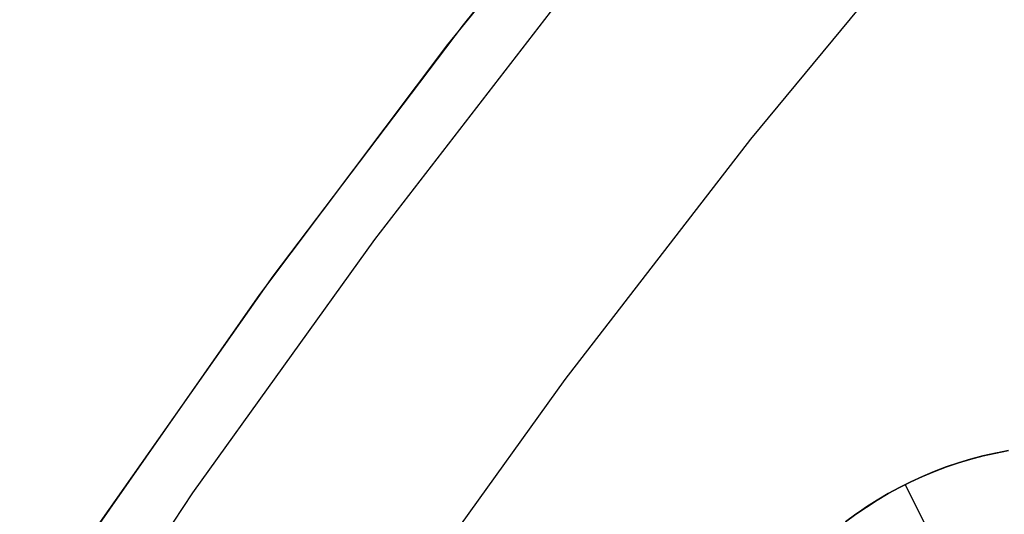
# Model space of a CAD drawing. Header units: millimetres. Extents: x 7986 to 9191, y -11326 to -10283.
# Tile 102 of 256: x 8537.07 to 8543.72, y -10631.18 to -10627.83. Entities that reach past the tile are written whole.
import ezdxf

# ---------------------------------------------------------------- set-up
doc = ezdxf.new("R2010")
doc.units = ezdxf.units.MM
doc.layers.add('color', color=7, linetype='Continuous')

msp = doc.modelspace()

# ---------------------------------------------------------------- linework, layer by layer
at = {"layer": 'color', "color": 254, "true_color": 0xcad1ee}
for p, q in [((8541.4068, -10626.2136, 4.3594), (8540.0629, -10627.8681, 4.3594)), ((8541.4068, -10626.2136, 4.3594), (8540.0629, -10627.8681, 4.3594)), ((8541.2854, -10626.3584, 2.2594), (8539.9582, -10628.0021, 2.2594)), ((8541.2854, -10626.3584, 2.2594), (8539.9582, -10628.0021, 2.2594)), ((8541.2854, -10626.3584, 3.3094), (8539.9582, -10628.0021, 3.3094)), ((8542.0071, -10628.6407, 2.2594), (8543.3177, -10627.0591, 2.2594)), ((8542.0071, -10628.6407, 2.2594), (8543.3177, -10627.0591, 2.2594)), ((8542.0071, -10628.6407, 0.2594), (8543.3177, -10627.0591, 0.2594)), ((8542.0071, -10628.6407, 1.2594), (8543.3177, -10627.0591, 1.2594)), ((8542.0071, -10628.6407, 0.2594), (8543.3177, -10627.0591, 0.2594)), ((8539.4674, -10629.32, 0.2594), (8540.7562, -10627.6506, 0.2594)), ((8539.4674, -10629.32, 0.2594), (8540.7562, -10627.6506, 0.2594)), ((8540.0629, -10627.8681, 4.3594), (8538.7771, -10629.5682, 4.3594)), ((8540.0629, -10627.8681, 4.3594), (8538.7771, -10629.5682, 4.3594)), ((8539.9582, -10628.0021, 2.2594), (8538.6882, -10629.6904, 2.2594)), ((8539.9582, -10628.0021, 2.2594), (8538.6882, -10629.6904, 2.2594)), ((8539.9582, -10628.0021, 3.3094), (8538.6882, -10629.6904, 3.3094)), ((8540.752, -10630.2666, 2.2594), (8542.0071, -10628.6407, 2.2594)), ((8540.752, -10630.2666, 2.2594), (8542.0071, -10628.6407, 2.2594)), ((8540.752, -10630.2666, 0.2594), (8542.0071, -10628.6407, 0.2594)), ((8540.752, -10630.2666, 1.2594), (8542.0071, -10628.6407, 1.2594)), ((8540.752, -10630.2666, 0.2594), (8542.0071, -10628.6407, 0.2594)), ((8538.2371, -10631.0328, 0.2594), (8539.4674, -10629.32, 0.2594)), ((8538.2371, -10631.0328, 0.2594), (8539.4674, -10629.32, 0.2594)), ((8538.7771, -10629.5682, 4.3594), (8537.551, -10631.3118, 4.3594)), ((8538.7771, -10629.5682, 4.3594), (8537.551, -10631.3118, 4.3594)), ((8538.6882, -10629.6904, 2.2594), (8537.4769, -10631.4213, 2.2594)), ((8538.6882, -10629.6904, 2.2594), (8537.4769, -10631.4213, 2.2594)), ((8538.6882, -10629.6904, 3.3094), (8537.4769, -10631.4213, 3.3094)), ((8539.5537, -10631.9348, 2.2594), (8540.752, -10630.2666, 2.2594)), ((8539.5537, -10631.9348, 2.2594), (8540.752, -10630.2666, 2.2594)), ((8539.5537, -10631.9348, 0.2594), (8540.752, -10630.2666, 0.2594)), ((8539.5537, -10631.9348, 1.2594), (8540.752, -10630.2666, 1.2594)), ((8539.5537, -10631.9348, 0.2594), (8540.752, -10630.2666, 0.2594)), ((8543.493, -10630.8047, -6.2406), (8543.4103, -10630.8296, -6.2406)), ((8543.493, -10630.8047, -6.2406), (8543.4103, -10630.8296, -6.2406)), ((8543.4119, -10630.8291, 2.2594), (8543.4949, -10630.8042, 2.2594)), ((8543.4119, -10630.8291, 2.2594), (8543.4949, -10630.8042, 2.2594)), ((8543.4949, -10630.8042, -1.9906), (8543.4119, -10630.8291, -1.9906)), ((8543.5764, -10630.7827, -6.2406), (8543.493, -10630.8047, -6.2406)), ((8543.5764, -10630.7827, -6.2406), (8543.493, -10630.8047, -6.2406)), ((8543.4949, -10630.8042, 2.2594), (8543.5787, -10630.7822, 2.2594)), ((8543.4949, -10630.8042, 2.2594), (8543.5787, -10630.7822, 2.2594)), ((8543.5787, -10630.7822, -1.9906), (8543.4949, -10630.8042, -1.9906)), ((8543.6606, -10630.7637, -6.2406), (8543.5764, -10630.7827, -6.2406)), ((8543.6606, -10630.7637, -6.2406), (8543.5764, -10630.7827, -6.2406)), ((8543.5787, -10630.7822, 2.2594), (8543.6633, -10630.7631, 2.2594)), ((8543.5787, -10630.7822, 2.2594), (8543.6633, -10630.7631, 2.2594)), ((8543.6633, -10630.7631, -1.9906), (8543.5787, -10630.7822, -1.9906)), ((8543.7454, -10630.7475, -6.2406), (8543.6606, -10630.7637, -6.2406)), ((8543.7454, -10630.7475, -6.2406), (8543.6606, -10630.7637, -6.2406)), ((8543.6633, -10630.7631, 2.2594), (8543.7484, -10630.747, 2.2594)), ((8543.6633, -10630.7631, 2.2594), (8543.7484, -10630.747, 2.2594)), ((8543.7484, -10630.747, -1.9906), (8543.6633, -10630.7631, -1.9906)), ((8543.3286, -10630.8572, -6.2406), (8543.2478, -10630.8877, -6.2406)), ((8543.3286, -10630.8572, -6.2406), (8543.2478, -10630.8877, -6.2406)), ((8543.2487, -10630.8874, 2.2594), (8543.3298, -10630.8568, 2.2594)), ((8543.2487, -10630.8874, 2.2594), (8543.3298, -10630.8568, 2.2594)), ((8543.3298, -10630.8568, -1.9906), (8543.2487, -10630.8874, -1.9906)), ((8543.4103, -10630.8296, -6.2406), (8543.3286, -10630.8572, -6.2406)), ((8543.4103, -10630.8296, -6.2406), (8543.3286, -10630.8572, -6.2406)), ((8543.3298, -10630.8568, 2.2594), (8543.4119, -10630.8291, 2.2594)), ((8543.3298, -10630.8568, 2.2594), (8543.4119, -10630.8291, 2.2594)), ((8543.4119, -10630.8291, -1.9906), (8543.3298, -10630.8568, -1.9906)), ((8543.1682, -10630.921, -6.2406), (8543.0898, -10630.957, -6.2406)), ((8543.1682, -10630.921, -6.2406), (8543.0898, -10630.957, -6.2406)), ((8543.0899, -10630.9569, 2.2594), (8543.1687, -10630.9208, 2.2594)), ((8543.0899, -10630.9569, 2.2594), (8543.1687, -10630.9208, 2.2594)), ((8543.1687, -10630.9208, -1.9906), (8543.0899, -10630.9569, -1.9906)), ((8543.2478, -10630.8877, -6.2406), (8543.1682, -10630.921, -6.2406)), ((8543.2478, -10630.8877, -6.2406), (8543.1682, -10630.921, -6.2406)), ((8543.1687, -10630.9208, 2.2594), (8543.2487, -10630.8874, 2.2594)), ((8543.1687, -10630.9208, 2.2594), (8543.2487, -10630.8874, 2.2594)), ((8543.2487, -10630.8874, -1.9906), (8543.1687, -10630.9208, -1.9906)), ((8542.9363, -10631.0372, 2.2594), (8543.0124, -10630.9957, 2.2594)), ((8542.9363, -10631.0372, 2.2594), (8543.0124, -10630.9957, 2.2594)), ((8543.0124, -10630.9957, -1.9906), (8542.9363, -10631.0372, -1.9906)), ((8543.0126, -10630.9956, -6.2406), (8542.9368, -10631.0369, -6.2406)), ((8543.0126, -10630.9956, -6.2406), (8542.9368, -10631.0369, -6.2406)), ((8543.0124, -10630.9957, 2.2594), (8543.0899, -10630.9569, 2.2594)), ((8543.0124, -10630.9957, 2.2594), (8543.0899, -10630.9569, 2.2594)), ((8543.0899, -10630.9569, -1.9906), (8543.0124, -10630.9957, -1.9906)), ((8543.0898, -10630.957, -6.2406), (8543.0126, -10630.9956, -6.2406)), ((8543.0898, -10630.957, -6.2406), (8543.0126, -10630.9956, -6.2406)), ((8543.6111, -10632.0935, -6.2406), (8543.051, -10630.976, -6.2406)), ((8543.051, -10630.976, -6.2406), (8543.051, -10630.976, 2.2594)), ((8537.0666, -10632.7872, 0.2594), (8538.2371, -10631.0328, 0.2594)), ((8537.0666, -10632.7872, 0.2594), (8538.2371, -10631.0328, 0.2594)), ((8542.8617, -10631.0813, 2.2594), (8542.9363, -10631.0372, 2.2594)), ((8542.8617, -10631.0813, 2.2594), (8542.9363, -10631.0372, 2.2594)), ((8542.9363, -10631.0372, -1.9906), (8542.8617, -10631.0813, -1.9906)), ((8542.9368, -10631.0369, -6.2406), (8542.8625, -10631.0808, -6.2406)), ((8542.9368, -10631.0369, -6.2406), (8542.8625, -10631.0808, -6.2406)), ((8542.7173, -10631.1772, 2.2594), (8542.7887, -10631.128, 2.2594)), ((8542.7173, -10631.1772, 2.2594), (8542.7887, -10631.128, 2.2594)), ((8542.7887, -10631.128, -1.9906), (8542.7173, -10631.1772, -1.9906)), ((8542.7898, -10631.1273, -6.2406), (8542.7187, -10631.1762, -6.2406)), ((8542.7898, -10631.1273, -6.2406), (8542.7187, -10631.1762, -6.2406)), ((8542.7887, -10631.128, 2.2594), (8542.8617, -10631.0813, 2.2594)), ((8542.7887, -10631.128, 2.2594), (8542.8617, -10631.0813, 2.2594)), ((8542.8617, -10631.0813, -1.9906), (8542.7887, -10631.128, -1.9906)), ((8542.8625, -10631.0808, -6.2406), (8542.7898, -10631.1273, -6.2406)), ((8542.8625, -10631.0808, -6.2406), (8542.7898, -10631.1273, -6.2406)), ((8542.6477, -10631.2288, 2.2594), (8542.7173, -10631.1772, 2.2594)), ((8542.6477, -10631.2288, 2.2594), (8542.7173, -10631.1772, 2.2594)), ((8542.7173, -10631.1772, -1.9906), (8542.6477, -10631.2288, -1.9906)), ((8542.7187, -10631.1762, -6.2406), (8542.6493, -10631.2275, -6.2406)), ((8542.7187, -10631.1762, -6.2406), (8542.6493, -10631.2275, -6.2406))]:
    msp.add_line(p, q, dxfattribs=at)

doc.saveas('drawing.dxf')
